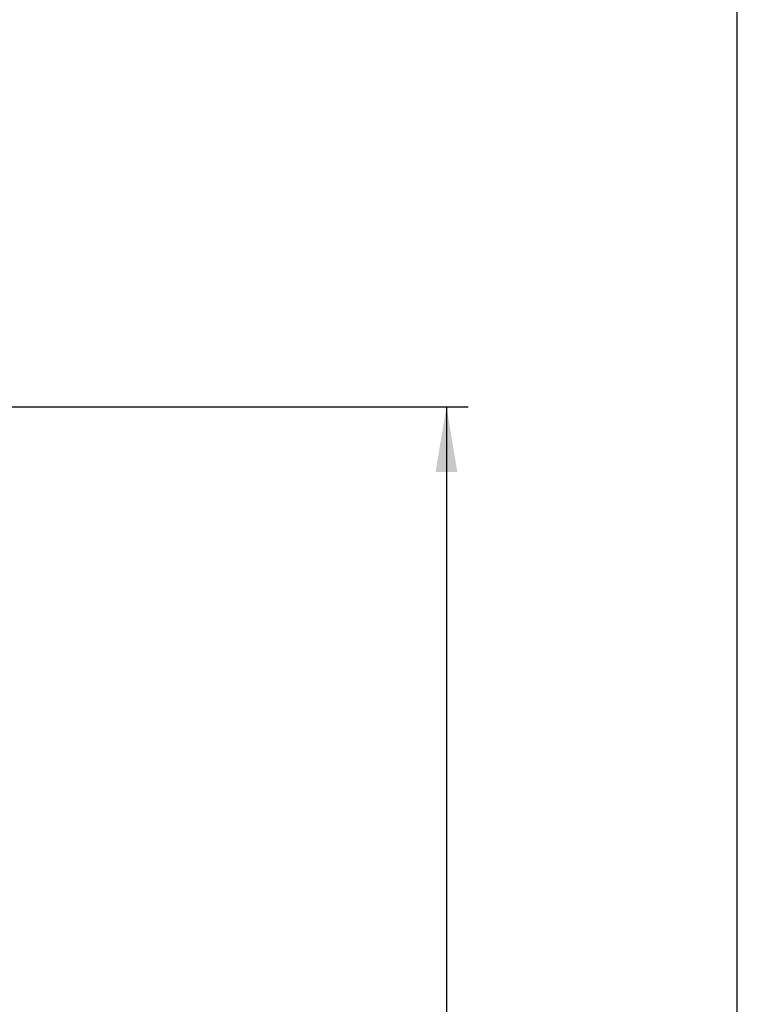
# Model space of a CAD drawing. Header units: millimetres. Extents: x 6 to 407, y 6 to 288.
# Tile 32 of 42: x 374 to 407, y 109 to 154. Entities that reach past the tile are written whole.
import ezdxf

# ---------------------------------------------------------------- set-up
doc = ezdxf.new("R2010")
doc.units = ezdxf.units.MM
doc.header["$LTSCALE"] = 23.1
doc.layers.get('0').update_dxf_attribs({"linetype": 'CONTINUOUS'})
doc.layers.add('DM1-0-1-CLIS-A-TE_DXF_DIMENSION', color=7, linetype='CONTINUOUS')
doc.layers.add('DM1-0-1-CLIS-A-TE_DXF_FORMAT', color=7, linetype='CONTINUOUS')
doc.styles.get("Standard").update_dxf_attribs({"font": 'txt', "width": 0.7})
doc.dimstyles.new('DIMSTYLE_1', dxfattribs={"dimtxt": 3, "dimasz": 3, "dimexe": 1, "dimexo": 1, "dimgap": 0.75, "dimtad": 1, "dimdsep": 46, "dimtxsty": 'STANDARD', "dimblk": '_FILLED', "dimblk1": '_FILLED', "dimblk2": '_FILLED', "dimcen": 0.09, "dimclrt": 5, "dimazin": 2, "dimtp": 0.01, "dimtm": 0.01, "dimtfac": 1, "dimtofl": 0, "dimtmove": 0, "dimatfit": 3, "dimldrblk": '_FILLED', "dimfxl": 1, "dimtolj": 1, "dimarcsym": 0})

# ---------------------------------------------------------------- blocks, each defined once
blk = doc.blocks.new('_FILLED')
at = {"color": 0, "linetype": 'BYBLOCK'}
blk.add_solid([(0, 0), (-1, 0.167), (-1, -0.167)], dxfattribs=at)
blk = doc.blocks.new('*D0')
at = {"layer": 'DM1-0-1-CLIS-A-TE_DXF_DIMENSION', "color": 2, "linetype": 'CONTINUOUS'}
for p, q in [((330.781, 136.296), (394.339, 136.296)), ((393.339, 136.296), (393.339, 100.321)), ((393.339, 64.346), (393.339, 100.321)), ((355.431, 64.346), (394.339, 64.346))]:
    blk.add_line(p, q, dxfattribs=at)
at = {"layer": 'DM1-0-1-CLIS-A-TE_DXF_DIMENSION', "color": 2, "linetype": 'CONTINUOUS', "xscale": 3, "yscale": 3, "zscale": 3}
for p, rotation in [((393.339, 136.296), 90), ((393.339, 64.346), 270)]:
    blk.add_blockref('_FILLED', p, dxfattribs=dict(at, rotation=rotation))
at = {"layer": 'DM1-0-1-CLIS-A-TE_DXF_DIMENSION', "color": 5, "linetype": 'CONTINUOUS', "insert": (389.589, 100.321), "char_height": 3, "width": 10.5, "attachment_point": 2, "rotation": 90, "line_spacing_factor": 0.9}
blk.add_mtext('71.95', dxfattribs=at)

msp = doc.modelspace()

# ---------------------------------------------------------------- linework, layer by layer
at = {"layer": 'DM1-0-1-CLIS-A-TE_DXF_FORMAT', "color": 7, "linetype": 'CONTINUOUS'}
msp.add_line((406.702, 6.249), (406.689, 287.542), dxfattribs=at)

# ---------------------------------------------------------------- dimensions: what is measured, and where the dimension line sits
at = {"layer": 'DM1-0-1-CLIS-A-TE_DXF_DIMENSION', "color": 2, "linetype": 'CONTINUOUS'}
dim = msp.add_linear_dim(base=(393.339, 136.296), p1=(354.431, 64.346), p2=(329.781, 136.296), angle=90, dimstyle='DIMSTYLE_1', dxfattribs=at)
dim.commit()
dim.dimension.update_dxf_attribs({"geometry": '*D0', "text_midpoint": (393.339, 100.387), "dimtype": 160})

doc.saveas('drawing.dxf')
